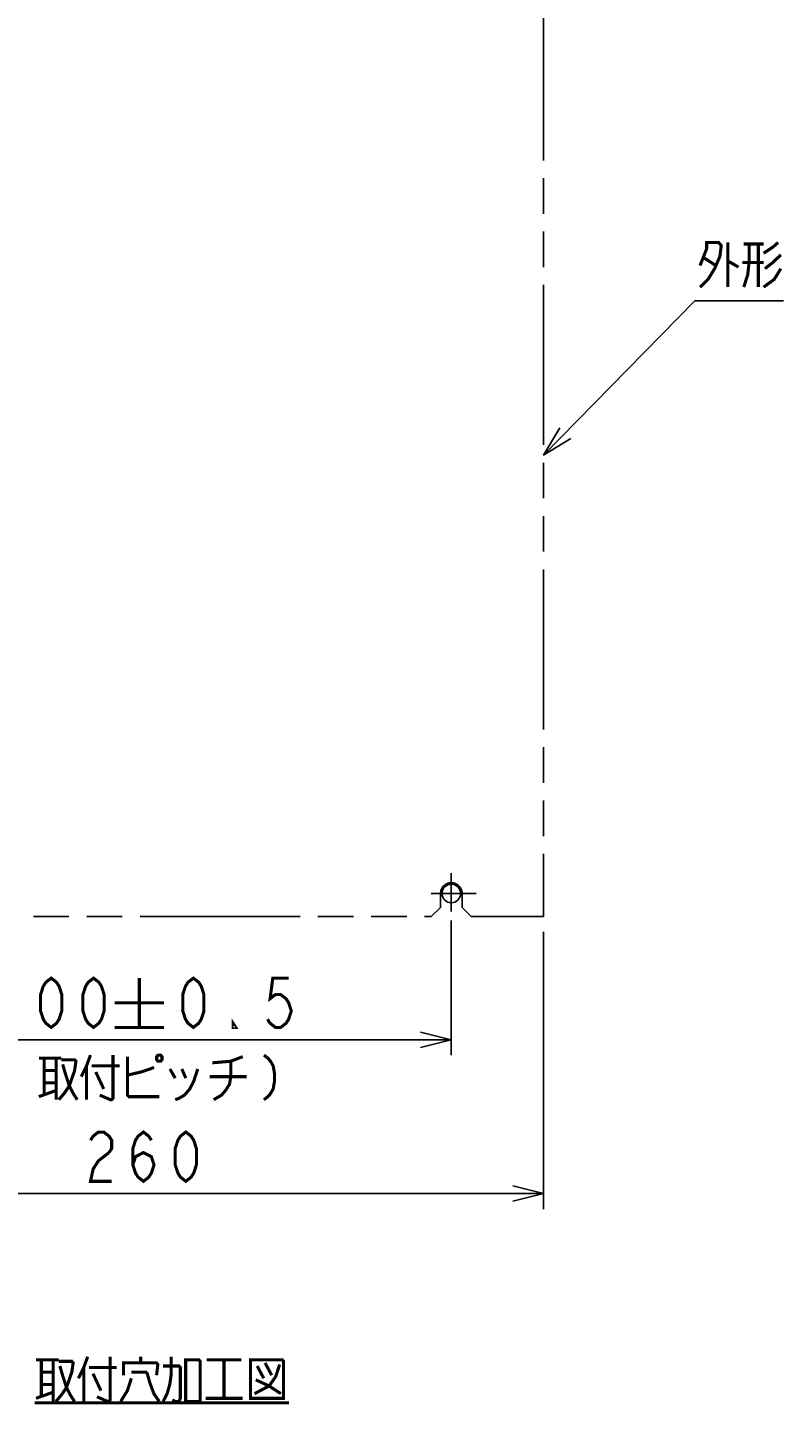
# Model space of a CAD drawing. Extents: x 159 to 2026, y 157 to 1386.
# Tile 2 of 32: x 362 to 608, y 184 to 631. Entities that reach past the tile are written whole.
import ezdxf

# ---------------------------------------------------------------- set-up
doc = ezdxf.new("R2010")
doc.units = 0
doc.header["$LTSCALE"] = 115.5
doc.linetypes.add('CENTER', pattern=[0.6, 0.375, -0.075, 0.075, -0.075])
doc.linetypes.add('PHANTOM', pattern=[0.8, 0.45, -0.05, 0.1, -0.05, 0.1, -0.05])
doc.layers.get('0').update_dxf_attribs({"linetype": 'CONTINUOUS'})
for name, color, linetype in [('ALL_DIM', 7, 'CONTINUOUS'), ('ALL_NOTE', 7, 'CONTINUOUS'), ('DEFAULT_1', 7, 'CENTER'), ('DEFAULT_3', 7, 'PHANTOM')]:
    doc.layers.add(name, color=color, linetype=linetype)
doc.dimstyles.get("Standard").update_dxf_attribs({"dimtxt": 2.5, "dimasz": 2.5, "dimexe": 1.25, "dimexo": 0.625, "dimtad": 1, "dimcen": 2.5, "dimazin": 3, "dimtfac": 1, "dimtmove": 0, "dimatfit": 3})

# ---------------------------------------------------------------- blocks, each defined once
blk = doc.blocks.new('_OPEN')
at = {"color": 0, "linetype": 'BYBLOCK'}
for p, q in [((0, 0), (-1, 0.25)), ((-1, -0.25), (0, 0)), ((-1, 0), (0, 0))]:
    blk.add_line(p, q, dxfattribs=at)
blk = doc.blocks.new('*D3')
at = {"layer": 'ALL_DIM', "color": 2, "linetype": 'CONTINUOUS'}
for p, q in [((300, 340.42), (300, 297.5)), ((500, 341.22), (500, 297.5)), ((300, 302.5), (400, 302.5)), ((500, 302.5), (400, 302.5))]:
    blk.add_line(p, q, dxfattribs=at)
at = {"layer": 'ALL_DIM', "color": 2, "linetype": 'CONTINUOUS', "xscale": 10, "yscale": 10, "zscale": 10, "rotation": 180}
blk.add_blockref('_OPEN', (300, 302.5), dxfattribs=at)
at = {"layer": 'ALL_DIM', "color": 2, "linetype": 'CONTINUOUS', "xscale": 10, "yscale": 10, "zscale": 10}
blk.add_blockref('_OPEN', (500, 302.5), dxfattribs=at)
blk = doc.blocks.new('*D5')
at = {"layer": 'ALL_DIM', "color": 2, "linetype": 'CONTINUOUS'}
for p, q in [((270, 337.5), (270, 247.5)), ((530, 337.5), (530, 247.5)), ((270, 252.5), (400, 252.5)), ((530, 252.5), (400, 252.5))]:
    blk.add_line(p, q, dxfattribs=at)
at = {"layer": 'ALL_DIM', "color": 2, "linetype": 'CONTINUOUS', "xscale": 10, "yscale": 10, "zscale": 10, "rotation": 180}
blk.add_blockref('_OPEN', (270, 252.5), dxfattribs=at)
at = {"layer": 'ALL_DIM', "color": 2, "linetype": 'CONTINUOUS', "xscale": 10, "yscale": 10, "zscale": 10}
blk.add_blockref('_OPEN', (530, 252.5), dxfattribs=at)

msp = doc.modelspace()

# ---------------------------------------------------------------- linework, layer by layer
at = {"color": 7, "linetype": 'CONTINUOUS'}
msp.add_circle((500, 350), 3, dxfattribs=at)
at = {"layer": 'ALL_DIM', "color": 2, "linetype": 'CONTINUOUS', "const_width": 1}
for points in [[(370.027, 306.5), (368.307, 307.833), (367.447, 309.167), (366.587, 311.833), (366.587, 317.167), (367.447, 319.833), (368.307, 321.167), (370.027, 322.5), (371.747, 321.167), (372.607, 319.833), (373.467, 317.167), (373.467, 311.833), (372.607, 309.167), (371.747, 307.833), (370.027, 306.5)], [(383.787, 306.5), (382.067, 307.833), (381.207, 309.167), (380.347, 311.833), (380.347, 317.167), (381.207, 319.833), (382.067, 321.167), (383.787, 322.5), (385.507, 321.167), (386.367, 319.833), (387.227, 317.167), (387.227, 311.833), (386.367, 309.167), (385.507, 307.833), (383.787, 306.5)], [(398.667, 322.5), (398.667, 306.5)], [(416.213, 306.5), (414.493, 307.833), (413.633, 309.167), (412.773, 311.833), (412.773, 317.167), (413.633, 319.833), (414.493, 321.167), (416.213, 322.5), (417.933, 321.167), (418.793, 319.833), (419.653, 317.167), (419.653, 311.833), (418.793, 309.167), (417.933, 307.833), (416.213, 306.5)], [(447.173, 322.5), (442.013, 322.5), (441.153, 315.833), (442.873, 317.167), (444.593, 317.167), (446.313, 315.833), (447.173, 314.5), (448.033, 311.833), (447.173, 309.167), (446.313, 307.833), (444.593, 306.5), (442.873, 306.5), (441.153, 307.833), (440.293, 309.167)], [(390.667, 314.5), (406.667, 314.5)], [(429.973, 306.5), (429.113, 306.5), (429.113, 307.833), (429.973, 306.5)], [(390.667, 306.5), (406.667, 306.5)], [(366.03, 296.5), (373.34, 296.5)], [(367.75, 296.5), (367.75, 284.5)], [(371.62, 296.5), (371.62, 283)], [(373.34, 296), (377.64, 296), (378.07, 295.5), (377.64, 292.5), (375.92, 287.5), (374.2, 285), (372.48, 283)], [(382.8, 297.5), (381.51, 294), (379.79, 290.5)], [(390.11, 297.5), (390.11, 283.5), (389.68, 283), (389.25, 283), (385.81, 284.5)], [(394.84, 297), (394.84, 284.5), (395.27, 284), (405.16, 284)], [(404.73, 297.5), (404.3, 297), (404.3, 296), (404.73, 295.5), (405.59, 295.5), (406.02, 296), (406.02, 297), (405.59, 297.5), (404.73, 297.5)], [(422.36, 295), (428.38, 295.5), (432.25, 297)], [(428.38, 295.5), (428.38, 290.5), (427.95, 288), (426.66, 286), (425.37, 284.5), (422.79, 283)], [(439.13, 297.5), (440.42, 296.5), (441.28, 295.5), (442.14, 294), (442.57, 291.5), (442.57, 289), (442.14, 286.5), (441.28, 285), (440.42, 284), (439.13, 283)], [(367.75, 292.5), (371.62, 292.5)], [(373.77, 294.5), (374.63, 291.5), (375.92, 287.5), (377.21, 285), (378.5, 283)], [(381.51, 294), (381.51, 283)], [(383.23, 294), (392.26, 294)], [(384.52, 292), (387.1, 286.5)], [(394.84, 291), (399.14, 292), (402.15, 293), (403.44, 293.5)], [(408.6, 293), (410.32, 290)], [(417.63, 293), (416.34, 289), (415.05, 286.5), (413.33, 284.5), (411.61, 283.5), (410.32, 283)], [(412.47, 293), (413.76, 290)], [(421.5, 290.5), (433.54, 290.5)], [(366.03, 284), (371.62, 286)], [(367.75, 288.5), (371.62, 288.5)], [(382.8, 269.833), (383.66, 271.167), (385.38, 272.5), (387.1, 272.5), (388.82, 271.167), (389.68, 269.833), (389.68, 267.167), (388.82, 265.833)], [(396.56, 261.833), (397.42, 264.5), (400, 265.833), (402.58, 264.5), (403.44, 261.833), (402.58, 259.167), (401.72, 257.833), (400, 256.5), (398.28, 257.833), (397.42, 259.167), (396.56, 261.833), (396.56, 267.167), (397.42, 269.833), (398.28, 271.167), (400, 272.5), (401.72, 271.167), (402.58, 269.833)], [(413.76, 256.5), (412.04, 257.833), (411.18, 259.167), (410.32, 261.833), (410.32, 267.167), (411.18, 269.833), (412.04, 271.167), (413.76, 272.5), (415.48, 271.167), (416.34, 269.833), (417.2, 267.167), (417.2, 261.833), (416.34, 259.167), (415.48, 257.833), (413.76, 256.5)], [(388.82, 265.833), (385.38, 263.167), (383.66, 260.5), (382.8, 256.5), (389.68, 256.5)]]:
    msp.add_lwpolyline(points, dxfattribs=at)
at = {"layer": 'ALL_NOTE', "color": 2, "linetype": 'CONTINUOUS'}
for p, q in [((530, 492.436), (579.132, 542.5)), ((579.132, 542.5), (580.382, 542.5)), ((580.382, 542.5), (607.902, 542.5))]:
    msp.add_line(p, q, dxfattribs=at)
at = {"layer": 'ALL_NOTE', "color": 2, "linetype": 'CONTINUOUS', "const_width": 1}
for points in [[(580.812, 554), (582.962, 559.5), (582.962, 561.5), (586.832, 561.5), (587.692, 560.5), (587.262, 557), (585.542, 553), (583.392, 549.5), (580.812, 547)], [(589.842, 561.5), (589.842, 547)], [(596.722, 561), (596.722, 555), (596.292, 551), (595.002, 547)], [(595.002, 561), (601.452, 561)], [(599.732, 561), (599.732, 547)], [(601.452, 558), (604.462, 560), (606.182, 561.5)], [(582.102, 556.5), (585.972, 554)], [(589.842, 555.5), (593.282, 553.5)], [(601.452, 555), (594.572, 555)], [(607.042, 557.5), (604.462, 555), (601.882, 553)], [(607.042, 553), (604.892, 549.5), (601.452, 547)], [(365.119, 198.5), (372.429, 198.5)], [(366.839, 198.5), (366.839, 186.5)], [(370.709, 198.5), (370.709, 185)], [(372.429, 198), (376.729, 198), (377.159, 197.5), (376.729, 194.5), (375.009, 189.5), (373.289, 187), (371.569, 185)], [(372.859, 196.5), (373.719, 193.5), (375.009, 189.5), (376.299, 187), (377.589, 185)], [(381.889, 199.5), (380.599, 196), (378.879, 192.5)], [(389.199, 199.5), (389.199, 185.5), (388.769, 185), (388.339, 185), (384.899, 186.5)], [(393.499, 193.5), (393.499, 197.5), (404.249, 197.5), (404.679, 197), (404.249, 193.5)], [(399.089, 197.5), (399.089, 199.5)], [(406.399, 185), (407.689, 187.5), (408.549, 190.5), (408.979, 193.5), (408.979, 199.5)], [(406.399, 196.5), (411.559, 196.5), (411.989, 196), (411.989, 186), (411.559, 185), (410.269, 185), (409.409, 185.5)], [(413.709, 198.5), (413.709, 185), (418.439, 185), (418.439, 198), (418.009, 198.5), (413.709, 198.5)], [(420.589, 198.5), (431.769, 198.5)], [(426.179, 198.5), (426.179, 186)], [(434.779, 198.5), (434.779, 186), (445.529, 186), (445.529, 198), (445.099, 198.5), (434.779, 198.5)], [(444.239, 197), (442.949, 193), (440.799, 190), (436.069, 187.5)], [(436.929, 196.5), (439.079, 192.5)], [(439.509, 197.5), (441.659, 193.5)], [(366.839, 194.5), (370.709, 194.5)], [(380.599, 196), (380.599, 185)], [(382.319, 196), (391.349, 196)], [(383.609, 194), (386.189, 188.5)], [(396.079, 192.5), (394.789, 188.5), (392.639, 185)], [(396.079, 194.5), (400.809, 194.5), (401.239, 194), (402.099, 191), (403.389, 187.5), (405.109, 185)], [(436.499, 192), (440.799, 190), (444.669, 187.5)], [(365.119, 186), (370.709, 188)], [(366.839, 190.5), (370.709, 190.5)], [(364.689, 184.5), (447.249, 184.5)], [(420.159, 186), (432.199, 186)]]:
    msp.add_lwpolyline(points, dxfattribs=at)
at = {"layer": 'ALL_NOTE', "color": 2, "linetype": 'CONTINUOUS'}
msp.add_lwpolyline([(535.22, 501.324), (530, 492.436), (538.789, 497.822)], dxfattribs=at)
at = {"layer": 'DEFAULT_1', "color": 7, "linetype": 'CENTER'}
for q in [(500, 356.553), (493.447, 350), (500, 344.195), (508.031, 350)]:
    msp.add_line((500, 350), q, dxfattribs=at)
at = {"layer": 'DEFAULT_3', "color": 8, "linetype": 'PHANTOM'}
for p, q in [((530, 732.5), (530, 342.5)), ((496.5, 345.5), (496.5, 350)), ((503.5, 345.5), (503.5, 350)), ((493.5, 342.5), (496.5, 345.5)), ((503.5, 345.5), (506.5, 342.5)), ((306.5, 342.5), (493.5, 342.5)), ((506.5, 342.5), (530, 342.5))]:
    msp.add_line(p, q, dxfattribs=at)
msp.add_arc((500, 350), 3.5, 0, 180, dxfattribs=at)

# ---------------------------------------------------------------- dimensions: what is measured, and where the dimension line sits
at = {"layer": 'ALL_DIM', "color": 2, "linetype": 'CONTINUOUS'}
for base, p1, p2, picture, middle in [((500, 302.5), (300, 340.417), (500, 341.221), '*D3', (349.387, 306.5)), ((530, 252.5), (270, 337.5), (530, 337.5), '*D5', (379.36, 256.5))]:
    dim = msp.add_linear_dim(base=base, p1=p1, p2=p2, dimstyle='Standard', dxfattribs=at)
    dim.commit()
    dim.dimension.update_dxf_attribs({"geometry": picture, "text_midpoint": middle, "dimtype": 128})

doc.saveas('drawing.dxf')
